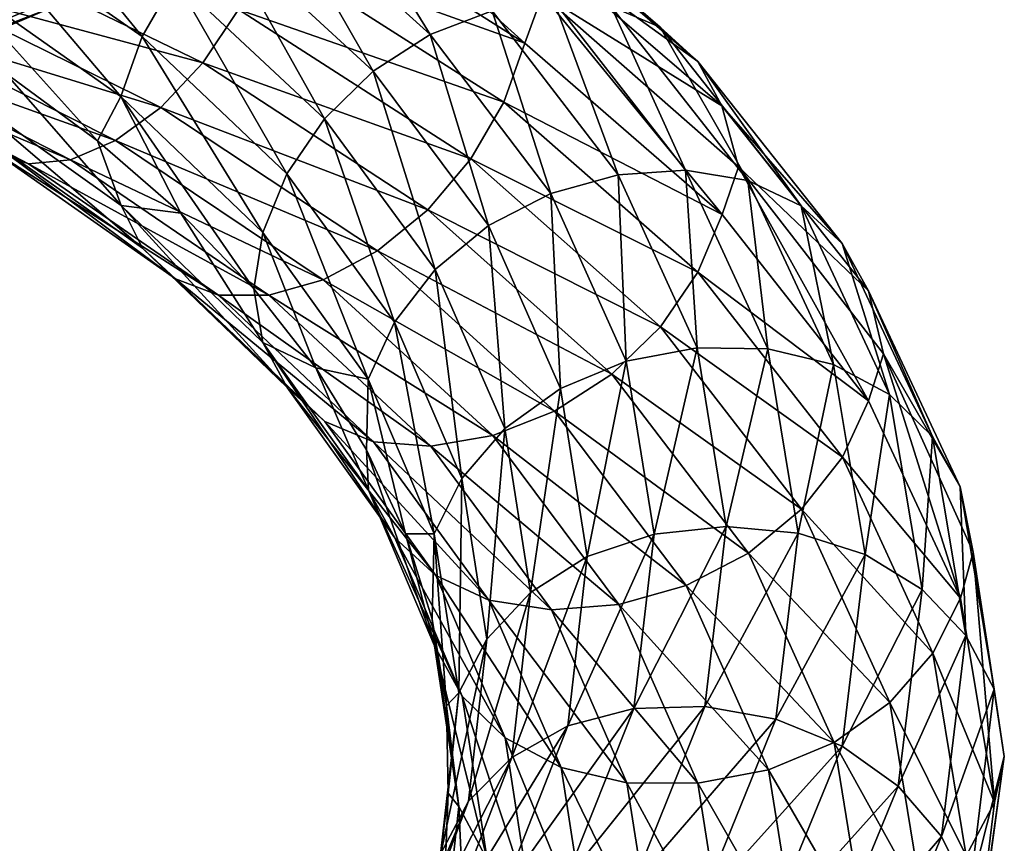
# Model space of a CAD drawing. Header units: metres. Extents: x -109 to 109, y -452 to 89.
# Tile 206 of 256: x 9 to 19, y -292 to -284. Entities that reach past the tile are written whole.
import ezdxf

# ---------------------------------------------------------------- set-up
doc = ezdxf.new("R2010")
doc.units = ezdxf.units.M
doc.layers.add('solid_K244270000C71_000_01', color=7, linetype='CONTINUOUS')

msp = doc.modelspace()

# ---------------------------------------------------------------- linework, layer by layer
at = {"layer": 'solid_K244270000C71_000_01'}
for points in [[(12.034144, -282.107849, 837.621399), (14.250316, -284.111511, 839.160156), (11.859693, -282.60144, 837.349426)], [(12.034144, -282.107849, 837.621399), (14.424078, -283.629852, 839.468079), (14.250316, -284.111511, 839.160156)], [(8.705021, -282.821106, 841.630249), (10.45974, -284.047394, 842.90387), (8.976813, -282.231628, 841.548279)], [(10.45974, -284.047394, 842.90387), (10.786319, -283.477478, 842.87262), (8.976813, -282.231628, 841.548279)], [(11.709386, -282.572144, 842.426392), (13.314203, -284.025757, 844.16394), (12.247528, -282.293671, 842.041199)], [(13.314203, -284.025757, 844.16394), (13.9261, -283.790894, 843.870483), (12.247528, -282.293671, 842.041199)], [(13.710392, -282.328888, 840.598022), (15.589456, -283.953918, 842.669189), (14.038042, -282.634644, 840.124023)], [(15.106227, -283.747192, 843.098816), (15.589456, -283.953918, 842.669189), (13.710392, -282.328888, 840.598022)], [(11.210426, -282.973145, 842.712097), (12.74686, -284.387695, 844.363464), (11.709386, -282.572144, 842.426392)], [(12.74686, -284.387695, 844.363464), (13.314203, -284.025757, 844.16394), (11.709386, -282.572144, 842.426392)], [(11.859693, -282.60144, 837.349426), (14.250316, -284.111511, 839.160156), (11.68529, -283.194275, 837.286987)], [(14.038042, -282.634644, 840.124023), (15.962011, -284.292328, 842.246277), (14.248865, -283.052246, 839.705811)], [(15.589456, -283.953918, 842.669189), (15.962011, -284.292328, 842.246277), (14.038042, -282.634644, 840.124023)], [(8.530618, -283.424957, 841.568054), (10.250181, -284.640198, 842.807556), (8.705021, -282.821106, 841.630249)], [(10.250181, -284.640198, 842.807556), (10.45974, -284.047394, 842.90387), (8.705021, -282.821106, 841.630249)], [(10.786319, -283.477478, 842.87262), (12.264627, -284.860138, 844.449463), (11.210426, -282.973145, 842.712097)], [(12.264627, -284.860138, 844.449463), (12.74686, -284.387695, 844.363464), (11.210426, -282.973145, 842.712097)], [(8.489174, -283.058838, 836.290894), (11.060538, -284.308136, 837.580994), (8.170459, -283.526245, 836.701355)], [(11.413497, -283.777161, 837.364197), (11.060538, -284.308136, 837.580994), (8.489174, -283.058838, 836.290894)], [(14.248865, -283.052246, 839.705811), (16.201729, -284.733948, 841.858643), (14.424078, -283.629852, 839.468079)], [(15.962011, -284.292328, 842.246277), (16.201729, -284.733948, 841.858643), (14.248865, -283.052246, 839.705811)], [(10.123881, -283.179199, 870.620544), (7.233945, -284.371521, 871.770264), (9.888406, -283.547821, 870.065002)], [(7.341912, -283.875732, 872.263794), (7.233945, -284.371521, 871.770264), (10.123881, -283.179199, 870.620544)], [(11.68529, -283.194275, 837.286987), (14.040758, -284.694641, 839.062866), (11.413497, -283.777161, 837.364197)], [(14.250316, -284.111511, 839.160156), (14.040758, -284.694641, 839.062866), (11.68529, -283.194275, 837.286987)], [(8.530618, -283.424957, 841.568054), (9.104692, -284.404724, 841.76593), (10.019102, -285.078735, 842.45459)], [(8.530618, -283.424957, 841.568054), (10.019102, -285.078735, 842.45459), (10.250181, -284.640198, 842.807556)], [(9.888406, -283.547821, 870.065002), (7.065688, -284.727905, 871.179443), (9.58261, -283.751709, 869.461304)], [(7.233945, -284.371521, 871.770264), (7.065688, -284.727905, 871.179443), (9.888406, -283.547821, 870.065002)], [(8.170459, -283.526245, 836.701355), (10.645284, -284.748474, 837.931946), (7.826715, -283.882935, 837.220825)], [(11.060538, -284.308136, 837.580994), (10.645284, -284.748474, 837.931946), (8.170459, -283.526245, 836.701355)], [(10.45974, -284.047394, 842.90387), (11.893289, -285.406921, 844.421997), (10.786319, -283.477478, 842.87262)], [(11.893289, -285.406921, 844.421997), (12.264627, -284.860138, 844.449463), (10.786319, -283.477478, 842.87262)], [(14.424078, -283.629852, 839.468079), (16.203379, -285.806976, 841.30249), (14.250316, -284.111511, 839.160156)], [(14.424078, -283.629852, 839.468079), (16.367577, -285.334961, 841.64502), (16.203379, -285.806976, 841.30249)], [(16.201729, -284.733948, 841.858643), (16.367577, -285.334961, 841.64502), (14.424078, -283.629852, 839.468079)], [(9.58261, -283.751709, 869.461304), (6.847184, -284.914154, 870.531738), (9.222842, -283.76825, 868.847778)], [(7.065688, -284.727905, 871.179443), (6.847184, -284.914154, 870.531738), (9.58261, -283.751709, 869.461304)], [(13.9261, -283.790894, 843.870483), (15.173758, -285.414001, 845.924561), (14.538218, -283.694336, 843.507446)], [(14.538218, -283.694336, 843.507446), (15.840715, -285.368225, 845.661926), (15.106227, -283.747192, 843.098816)], [(15.173758, -285.414001, 845.924561), (15.840715, -285.368225, 845.661926), (14.538218, -283.694336, 843.507446)], [(15.106227, -283.747192, 843.098816), (16.459612, -285.470184, 845.344971), (15.589456, -283.953918, 842.669189)], [(15.840715, -285.368225, 845.661926), (16.459612, -285.470184, 845.344971), (15.106227, -283.747192, 843.098816)], [(11.413497, -283.777161, 837.364197), (13.714179, -285.258423, 839.08905), (11.060538, -284.308136, 837.580994)], [(14.040758, -284.694641, 839.062866), (13.714179, -285.258423, 839.08905), (11.413497, -283.777161, 837.364197)], [(13.314203, -284.025757, 844.16394), (14.50704, -285.599762, 846.116333), (13.9261, -283.790894, 843.870483)], [(14.50704, -285.599762, 846.116333), (15.173758, -285.414001, 845.924561), (13.9261, -283.790894, 843.870483)], [(7.826715, -283.882935, 837.220825), (10.19742, -285.074707, 838.388428), (7.482846, -284.106689, 837.809998)], [(10.645284, -284.748474, 837.931946), (10.19742, -285.074707, 838.388428), (7.826715, -283.882935, 837.220825)], [(15.589456, -283.953918, 842.669189), (16.986135, -285.721069, 844.991577), (15.962011, -284.292328, 842.246277)], [(16.459612, -285.470184, 845.344971), (16.986135, -285.721069, 844.991577), (15.589456, -283.953918, 842.669189)], [(10.250181, -284.640198, 842.807556), (11.65501, -285.986725, 844.286255), (10.45974, -284.047394, 842.90387)], [(11.65501, -285.986725, 844.286255), (11.893289, -285.406921, 844.421997), (10.45974, -284.047394, 842.90387)], [(12.74686, -284.387695, 844.363464), (13.888866, -285.917633, 846.220337), (13.314203, -284.025757, 844.16394)], [(13.888866, -285.917633, 846.220337), (14.50704, -285.599762, 846.116333), (13.314203, -284.025757, 844.16394)], [(9.333653, -285.305603, 839.478088), (8.979965, -285.177551, 840.040344), (6.892294, -284.073456, 839.038696)], [(7.163757, -284.175171, 838.429199), (9.333653, -285.305603, 839.478088), (6.892294, -284.073456, 839.038696)], [(7.482846, -284.106689, 837.809998), (9.749394, -285.26709, 838.915527), (7.163757, -284.175171, 838.429199)], [(10.19742, -285.074707, 838.388428), (9.749394, -285.26709, 838.915527), (7.482846, -284.106689, 837.809998)], [(14.250316, -284.111511, 839.160156), (16.203379, -285.806976, 841.30249), (14.040758, -284.694641, 839.062866)], [(9.749394, -285.26709, 838.915527), (9.333653, -285.305603, 839.478088), (7.163757, -284.175171, 838.429199)], [(11.060538, -284.308136, 837.580994), (13.290071, -285.761932, 839.241699), (10.645284, -284.748474, 837.931946)], [(13.714179, -285.258423, 839.08905), (13.290071, -285.761932, 839.241699), (11.060538, -284.308136, 837.580994)], [(15.962011, -284.292328, 842.246277), (17.392069, -286.096252, 844.625366), (16.201729, -284.733948, 841.858643)], [(16.986135, -285.721069, 844.991577), (17.392069, -286.096252, 844.625366), (15.962011, -284.292328, 842.246277)], [(8.531826, -284.495941, 841.019775), (10.251633, -285.719147, 842.251709), (9.104692, -284.404724, 841.76593)], [(10.251633, -285.719147, 842.251709), (10.019102, -285.078735, 842.45459), (9.104692, -284.404724, 841.76593)], [(12.264627, -284.860138, 844.449463), (13.36343, -286.354156, 846.223816), (12.74686, -284.387695, 844.363464)], [(13.36343, -286.354156, 846.223816), (13.888866, -285.917633, 846.220337), (12.74686, -284.387695, 844.363464)], [(10.462456, -286.141602, 841.825073), (10.251633, -285.719147, 842.251709), (8.531826, -284.495941, 841.019775)], [(8.707281, -284.899475, 840.566345), (10.462456, -286.141602, 841.825073), (8.531826, -284.495941, 841.019775)], [(10.250181, -284.640198, 842.807556), (10.019102, -285.078735, 842.45459), (10.843154, -285.794189, 843.217285)], [(10.250181, -284.640198, 842.807556), (10.843154, -285.794189, 843.217285), (11.56553, -286.544495, 844.042969)], [(10.250181, -284.640198, 842.807556), (11.56553, -286.544495, 844.042969), (11.65501, -285.986725, 844.286255)], [(14.040758, -284.694641, 839.062866), (15.965099, -286.378632, 841.164978), (13.714179, -285.258423, 839.08905)], [(16.203379, -285.806976, 841.30249), (15.965099, -286.378632, 841.164978), (14.040758, -284.694641, 839.062866)], [(16.201729, -284.733948, 841.858643), (17.653263, -286.564911, 844.27179), (16.367577, -285.334961, 841.64502)], [(17.392069, -286.096252, 844.625366), (17.653263, -286.564911, 844.27179), (16.201729, -284.733948, 841.858643)], [(10.645284, -284.748474, 837.931946), (12.791112, -286.167847, 839.519043), (10.19742, -285.074707, 838.388428)], [(13.290071, -285.761932, 839.241699), (12.791112, -286.167847, 839.519043), (10.645284, -284.748474, 837.931946)], [(10.790106, -286.446716, 841.34314), (10.462456, -286.141602, 841.825073), (8.707281, -284.899475, 840.566345)], [(8.979965, -285.177551, 840.040344), (10.790106, -286.446716, 841.34314), (8.707281, -284.899475, 840.566345)], [(11.893289, -285.406921, 844.421997), (12.958823, -286.874847, 846.131348), (12.264627, -284.860138, 844.449463)], [(12.958823, -286.874847, 846.131348), (13.36343, -286.354156, 846.223816), (12.264627, -284.860138, 844.449463)], [(10.19742, -285.074707, 838.388428), (12.25297, -286.455414, 839.8974), (9.749394, -285.26709, 838.915527)], [(10.251633, -285.719147, 842.251709), (10.843154, -285.794189, 843.217285), (10.019102, -285.078735, 842.45459)], [(12.791112, -286.167847, 839.519043), (12.25297, -286.455414, 839.8974), (10.19742, -285.074707, 838.388428)], [(11.215089, -286.608276, 840.8396), (10.790106, -286.446716, 841.34314), (8.979965, -285.177551, 840.040344)], [(9.333653, -285.305603, 839.478088), (11.215089, -286.608276, 840.8396), (8.979965, -285.177551, 840.040344)], [(9.749394, -285.26709, 838.915527), (11.714633, -286.60788, 840.347534), (9.333653, -285.305603, 839.478088)], [(11.714633, -286.60788, 840.347534), (11.215089, -286.608276, 840.8396), (9.333653, -285.305603, 839.478088)], [(12.25297, -286.455414, 839.8974), (11.714633, -286.60788, 840.347534), (9.749394, -285.26709, 838.915527)], [(13.714179, -285.258423, 839.08905), (15.593761, -286.91983, 841.13208), (13.290071, -285.761932, 839.241699)], [(15.965099, -286.378632, 841.164978), (15.593761, -286.91983, 841.13208), (13.714179, -285.258423, 839.08905)], [(11.65501, -285.986725, 844.286255), (12.699197, -287.439972, 845.952026), (11.893289, -285.406921, 844.421997)], [(12.699197, -287.439972, 845.952026), (12.958823, -286.874847, 846.131348), (11.893289, -285.406921, 844.421997)], [(14.50704, -285.599762, 846.116333), (15.254419, -287.260986, 848.214111), (15.173758, -285.414001, 845.924561)], [(15.173758, -285.414001, 845.924561), (15.955485, -287.128387, 848.130737), (15.840715, -285.368225, 845.661926)], [(15.254419, -287.260986, 848.214111), (15.955485, -287.128387, 848.130737), (15.173758, -285.414001, 845.924561)], [(15.840715, -285.368225, 845.661926), (16.656805, -287.137573, 847.975159), (16.459612, -285.470184, 845.344971)], [(15.955485, -287.128387, 848.130737), (16.656805, -287.137573, 847.975159), (15.840715, -285.368225, 845.661926)], [(16.367577, -285.334961, 841.64502), (17.65506, -287.653381, 843.704224), (16.203379, -285.806976, 841.30249)], [(16.367577, -285.334961, 841.64502), (17.802088, -287.187683, 844.077637), (17.65506, -287.653381, 843.704224)], [(17.653263, -286.564911, 844.27179), (17.802088, -287.187683, 844.077637), (16.367577, -285.334961, 841.64502)], [(16.459612, -285.470184, 845.344971), (17.307587, -287.292633, 847.756042), (16.986135, -285.721069, 844.991577)], [(16.656805, -287.137573, 847.975159), (17.307587, -287.292633, 847.756042), (16.459612, -285.470184, 845.344971)], [(13.888866, -285.917633, 846.220337), (14.604399, -287.531189, 848.216248), (14.50704, -285.599762, 846.116333)], [(14.604399, -287.531189, 848.216248), (15.254419, -287.260986, 848.214111), (14.50704, -285.599762, 846.116333)], [(10.251633, -285.719147, 842.251709), (11.656659, -287.075134, 843.722107), (10.843154, -285.794189, 843.217285)], [(11.896377, -287.519989, 843.326782), (11.656659, -287.075134, 843.722107), (10.251633, -285.719147, 842.251709)], [(10.462456, -286.141602, 841.825073), (11.896377, -287.519989, 843.326782), (10.251633, -285.719147, 842.251709)], [(11.656659, -287.075134, 843.722107), (11.56553, -286.544495, 844.042969), (10.843154, -285.794189, 843.217285)], [(13.290071, -285.761932, 839.241699), (15.111528, -287.390869, 841.210449), (12.791112, -286.167847, 839.519043)], [(15.593761, -286.91983, 841.13208), (15.111528, -287.390869, 841.210449), (13.290071, -285.761932, 839.241699)], [(16.203379, -285.806976, 841.30249), (17.65506, -287.653381, 843.704224), (15.965099, -286.378632, 841.164978)], [(16.986135, -285.721069, 844.991577), (17.861233, -287.591248, 847.483948), (17.392069, -286.096252, 844.625366)], [(17.307587, -287.292633, 847.756042), (17.861233, -287.591248, 847.483948), (16.986135, -285.721069, 844.991577)], [(11.65501, -285.986725, 844.286255), (11.56553, -286.544495, 844.042969), (12.179839, -287.326324, 844.923889)], [(11.65501, -285.986725, 844.286255), (12.179839, -287.326324, 844.923889), (12.699197, -287.439972, 845.952026)], [(13.36343, -286.354156, 846.223816), (14.051893, -287.928772, 848.131775), (13.888866, -285.917633, 846.220337)], [(14.051893, -287.928772, 848.131775), (14.604399, -287.531189, 848.216248), (13.888866, -285.917633, 846.220337)], [(17.392069, -286.096252, 844.625366), (18.28808, -288.006165, 847.178345), (17.653263, -286.564911, 844.27179)], [(17.861233, -287.591248, 847.483948), (18.28808, -288.006165, 847.178345), (17.392069, -286.096252, 844.625366)], [(12.268932, -287.857117, 842.896179), (11.896377, -287.519989, 843.326782), (10.462456, -286.141602, 841.825073)], [(10.790106, -286.446716, 841.34314), (12.268932, -287.857117, 842.896179), (10.462456, -286.141602, 841.825073)], [(12.791112, -286.167847, 839.519043), (14.544185, -287.756042, 841.402283), (12.25297, -286.455414, 839.8974)], [(15.111528, -287.390869, 841.210449), (14.544185, -287.756042, 841.402283), (12.791112, -286.167847, 839.519043)], [(12.958823, -286.874847, 846.131348), (13.626441, -288.421234, 847.970032), (13.36343, -286.354156, 846.223816)], [(13.626441, -288.421234, 847.970032), (14.051893, -287.928772, 848.131775), (13.36343, -286.354156, 846.223816)], [(15.965099, -286.378632, 841.164978), (17.395433, -288.212036, 843.522156), (15.593761, -286.91983, 841.13208)], [(17.65506, -287.653381, 843.704224), (17.395433, -288.212036, 843.522156), (15.965099, -286.378632, 841.164978)], [(12.752161, -288.05838, 842.460999), (12.268932, -287.857117, 842.896179), (10.790106, -286.446716, 841.34314)], [(11.215089, -286.608276, 840.8396), (12.752161, -288.05838, 842.460999), (10.790106, -286.446716, 841.34314)], [(12.25297, -286.455414, 839.8974), (13.932288, -287.997864, 841.690002), (11.714633, -286.60788, 840.347534)], [(14.544185, -287.756042, 841.402283), (13.932288, -287.997864, 841.690002), (12.25297, -286.455414, 839.8974)], [(11.656659, -287.075134, 843.722107), (12.179839, -287.326324, 844.923889), (11.56553, -286.544495, 844.042969)], [(17.653263, -286.564911, 844.27179), (18.562731, -288.503998, 846.860962), (17.802088, -287.187683, 844.077637)], [(18.28808, -288.006165, 847.178345), (18.562731, -288.503998, 846.860962), (17.653263, -286.564911, 844.27179)], [(11.714633, -286.60788, 840.347534), (13.320169, -288.103088, 842.050659), (11.215089, -286.608276, 840.8396)], [(13.320169, -288.103088, 842.050659), (12.752161, -288.05838, 842.460999), (11.215089, -286.608276, 840.8396)], [(13.932288, -287.997864, 841.690002), (13.320169, -288.103088, 842.050659), (11.714633, -286.60788, 840.347534)], [(12.699197, -287.439972, 845.952026), (13.353439, -288.970459, 847.744385), (12.958823, -286.874847, 846.131348)], [(13.353439, -288.970459, 847.744385), (13.626441, -288.421234, 847.970032), (12.958823, -286.874847, 846.131348)], [(15.593761, -286.91983, 841.13208), (16.990826, -288.727783, 843.423828), (15.111528, -287.390869, 841.210449)], [(17.395433, -288.212036, 843.522156), (16.990826, -288.727783, 843.423828), (15.593761, -286.91983, 841.13208)], [(11.656659, -287.075134, 843.722107), (12.700994, -288.539093, 845.378906), (12.179839, -287.326324, 844.923889)], [(12.962189, -289.009186, 845.018372), (12.700994, -288.539093, 845.378906), (11.656659, -287.075134, 843.722107)], [(11.896377, -287.519989, 843.326782), (12.962189, -289.009186, 845.018372), (11.656659, -287.075134, 843.722107)], [(15.254419, -287.260986, 848.214111), (15.530321, -288.973938, 850.385071), (15.955485, -287.128387, 848.130737)], [(15.530321, -288.973938, 850.385071), (16.244066, -288.896912, 850.413513), (15.955485, -287.128387, 848.130737)], [(15.955485, -287.128387, 848.130737), (16.244066, -288.896912, 850.413513), (16.656805, -287.137573, 847.975159)], [(16.244066, -288.896912, 850.413513), (16.958071, -288.963562, 850.368408), (16.656805, -287.137573, 847.975159)], [(16.656805, -287.137573, 847.975159), (16.958071, -288.963562, 850.368408), (17.307587, -287.292633, 847.756042)], [(14.604399, -287.531189, 848.216248), (14.868545, -289.194183, 850.282166), (15.254419, -287.260986, 848.214111)], [(14.868545, -289.194183, 850.282166), (15.530321, -288.973938, 850.385071), (15.254419, -287.260986, 848.214111)], [(17.802088, -287.187683, 844.077637), (18.564621, -289.609039, 846.281311), (17.65506, -287.653381, 843.704224)], [(17.802088, -287.187683, 844.077637), (18.691021, -289.152435, 846.689209), (18.564621, -289.609039, 846.281311)], [(18.562731, -288.503998, 846.860962), (18.691021, -289.152435, 846.689209), (17.802088, -287.187683, 844.077637)], [(12.700994, -288.539093, 845.378906), (12.682947, -288.137543, 845.85321), (12.179839, -287.326324, 844.923889)], [(12.699197, -287.439972, 845.952026), (12.179839, -287.326324, 844.923889), (12.682947, -288.137543, 845.85321)], [(16.958071, -288.963562, 850.368408), (17.620623, -289.174103, 850.250122), (17.307587, -287.292633, 847.756042)], [(17.307587, -287.292633, 847.756042), (17.620623, -289.174103, 850.250122), (17.861233, -287.591248, 847.483948)], [(12.699197, -287.439972, 845.952026), (12.682947, -288.137543, 845.85321), (13.068673, -288.969971, 846.8172)], [(12.699197, -287.439972, 845.952026), (13.068673, -288.969971, 846.8172), (13.353439, -288.970459, 847.744385)], [(15.111528, -287.390869, 841.210449), (16.465389, -289.162201, 843.419922), (14.544185, -287.756042, 841.402283)], [(16.990826, -288.727783, 843.423828), (16.465389, -289.162201, 843.419922), (15.111528, -287.390869, 841.210449)], [(13.368122, -289.382355, 844.644775), (12.962189, -289.009186, 845.018372), (11.896377, -287.519989, 843.326782)], [(12.268932, -287.857117, 842.896179), (13.368122, -289.382355, 844.644775), (11.896377, -287.519989, 843.326782)], [(14.051893, -287.928772, 848.131775), (14.306046, -289.551086, 850.106934), (14.604399, -287.531189, 848.216248)], [(14.306046, -289.551086, 850.106934), (14.868545, -289.194183, 850.282166), (14.604399, -287.531189, 848.216248)], [(17.65506, -287.653381, 843.704224), (18.564621, -289.609039, 846.281311), (17.395433, -288.212036, 843.522156)], [(17.620623, -289.174103, 850.250122), (18.184284, -289.522583, 850.06189), (17.861233, -287.591248, 847.483948)], [(17.861233, -287.591248, 847.483948), (18.184284, -289.522583, 850.06189), (18.28808, -288.006165, 847.178345)], [(14.544185, -287.756042, 841.402283), (15.847217, -289.481537, 843.51709), (13.932288, -287.997864, 841.690002)], [(16.465389, -289.162201, 843.419922), (15.847217, -289.481537, 843.51709), (14.544185, -287.756042, 841.402283)], [(13.894644, -289.628357, 844.2854), (13.368122, -289.382355, 844.644775), (12.268932, -287.857117, 842.896179)], [(12.752161, -288.05838, 842.460999), (13.894644, -289.628357, 844.2854), (12.268932, -287.857117, 842.896179)], [(13.626441, -288.421234, 847.970032), (13.872898, -290.013947, 849.873779), (14.051893, -287.928772, 848.131775)], [(13.872898, -290.013947, 849.873779), (14.306046, -289.551086, 850.106934), (14.051893, -287.928772, 848.131775)], [(13.932288, -287.997864, 841.690002), (15.180499, -289.671814, 843.704346), (13.320169, -288.103088, 842.050659)], [(15.847217, -289.481537, 843.51709), (15.180499, -289.671814, 843.704346), (13.932288, -287.997864, 841.690002)], [(18.184284, -289.522583, 850.06189), (18.618851, -289.978973, 849.818726), (18.28808, -288.006165, 847.178345)], [(18.28808, -288.006165, 847.178345), (18.618851, -289.978973, 849.818726), (18.562731, -288.503998, 846.860962)], [(13.35533, -290.081085, 847.161743), (13.068673, -288.969971, 846.8172), (12.682947, -288.137543, 845.85321)], [(12.700994, -288.539093, 845.378906), (13.35533, -290.081085, 847.161743), (12.682947, -288.137543, 845.85321)], [(14.513541, -289.723877, 843.965881), (13.894644, -289.628357, 844.2854), (12.752161, -288.05838, 842.460999)], [(13.320169, -288.103088, 842.050659), (14.513541, -289.723877, 843.965881), (12.752161, -288.05838, 842.460999)], [(15.180499, -289.671814, 843.704346), (14.513541, -289.723877, 843.965881), (13.320169, -288.103088, 842.050659)], [(17.395433, -288.212036, 843.522156), (18.291618, -290.153595, 846.05188), (16.990826, -288.727783, 843.423828)], [(18.564621, -289.609039, 846.281311), (18.291618, -290.153595, 846.05188), (17.395433, -288.212036, 843.522156)], [(13.353439, -288.970459, 847.744385), (13.594958, -290.546478, 849.60022), (13.626441, -288.421234, 847.970032)], [(13.594958, -290.546478, 849.60022), (13.872898, -290.013947, 849.873779), (13.626441, -288.421234, 847.970032)], [(13.62998, -290.57843, 846.838379), (13.35533, -290.081085, 847.161743), (12.700994, -288.539093, 845.378906)], [(12.962189, -289.009186, 845.018372), (13.62998, -290.57843, 846.838379), (12.700994, -288.539093, 845.378906)], [(18.562731, -288.503998, 846.860962), (18.898468, -290.507233, 849.538818), (18.691021, -289.152435, 846.689209)], [(18.618851, -289.978973, 849.818726), (18.898468, -290.507233, 849.538818), (18.562731, -288.503998, 846.860962)], [(16.990826, -288.727783, 843.423828), (17.866167, -290.641724, 845.883789), (16.465389, -289.162201, 843.419922)], [(18.291618, -290.153595, 846.05188), (17.866167, -290.641724, 845.883789), (16.990826, -288.727783, 843.423828)], [(15.328429, -290.700958, 852.554871), (16.032896, -290.680298, 852.695129), (16.244066, -288.896912, 850.413513)], [(15.530321, -288.973938, 850.385071), (15.328429, -290.700958, 852.554871), (16.244066, -288.896912, 850.413513)], [(16.244066, -288.896912, 850.413513), (16.032896, -290.680298, 852.695129), (16.958071, -288.963562, 850.368408)], [(14.056827, -290.99057, 846.525635), (13.62998, -290.57843, 846.838379), (12.962189, -289.009186, 845.018372)], [(13.368122, -289.382355, 844.644775), (14.056827, -290.99057, 846.525635), (12.962189, -289.009186, 845.018372)], [(13.35533, -290.081085, 847.161743), (13.333011, -289.816376, 847.803284), (13.068673, -288.969971, 846.8172)], [(13.353439, -288.970459, 847.744385), (13.068673, -288.969971, 846.8172), (13.333011, -289.816376, 847.803284)], [(13.353439, -288.970459, 847.744385), (13.333011, -289.816376, 847.803284), (13.473999, -290.674072, 848.804138)], [(13.353439, -288.970459, 847.744385), (13.473999, -290.674072, 848.804138), (13.594958, -290.546478, 849.60022)], [(14.675256, -290.870636, 852.346985), (15.328429, -290.700958, 852.554871), (15.530321, -288.973938, 850.385071)], [(14.868545, -289.194183, 850.282166), (14.675256, -290.870636, 852.346985), (15.530321, -288.973938, 850.385071)], [(16.032896, -290.680298, 852.695129), (16.737617, -290.805176, 852.760437), (16.958071, -288.963562, 850.368408)], [(16.958071, -288.963562, 850.368408), (16.737617, -290.805176, 852.760437), (17.620623, -289.174103, 850.250122)], [(14.120069, -291.186188, 852.080994), (14.675256, -290.870636, 852.346985), (14.868545, -289.194183, 850.282166)], [(14.306046, -289.551086, 850.106934), (14.120069, -291.186188, 852.080994), (14.868545, -289.194183, 850.282166)], [(16.465389, -289.162201, 843.419922), (17.31366, -291.03653, 845.792175), (15.847217, -289.481537, 843.51709)], [(17.866167, -290.641724, 845.883789), (17.31366, -291.03653, 845.792175), (16.465389, -289.162201, 843.419922)], [(16.737617, -290.805176, 852.760437), (17.391558, -291.071869, 852.742981), (17.620623, -289.174103, 850.250122)], [(17.620623, -289.174103, 850.250122), (17.391558, -291.071869, 852.742981), (18.184284, -289.522583, 850.06189)], [(18.691021, -289.152435, 846.689209), (18.900393, -291.629395, 848.946655), (18.564621, -289.609039, 846.281311)], [(18.691021, -289.152435, 846.689209), (18.998791, -291.175568, 849.3797), (18.900393, -291.629395, 848.946655)], [(18.898468, -290.507233, 849.538818), (18.998791, -291.175568, 849.3797), (18.691021, -289.152435, 846.689209)], [(14.610474, -291.284912, 846.247131), (14.056827, -290.99057, 846.525635), (13.368122, -289.382355, 844.644775)], [(13.894644, -289.628357, 844.2854), (14.610474, -291.284912, 846.247131), (13.368122, -289.382355, 844.644775)], [(15.847217, -289.481537, 843.51709), (16.663641, -291.306244, 845.788391), (15.180499, -289.671814, 843.704346)], [(17.31366, -291.03653, 845.792175), (16.663641, -291.306244, 845.788391), (15.847217, -289.481537, 843.51709)], [(13.692553, -291.619049, 851.776367), (14.120069, -291.186188, 852.080994), (14.306046, -289.551086, 850.106934)], [(13.872898, -290.013947, 849.873779), (13.692553, -291.619049, 851.776367), (14.306046, -289.551086, 850.106934)], [(17.391558, -291.071869, 852.742981), (17.947891, -291.470825, 852.63855), (18.184284, -289.522583, 850.06189)], [(18.184284, -289.522583, 850.06189), (17.947891, -291.470825, 852.63855), (18.618851, -289.978973, 849.818726)], [(18.564621, -289.609039, 846.281311), (18.900393, -291.629395, 848.946655), (18.291618, -290.153595, 846.05188)], [(15.261255, -291.435333, 846.024353), (14.610474, -291.284912, 846.247131), (13.894644, -289.628357, 844.2854)], [(14.513541, -289.723877, 843.965881), (15.261255, -291.435333, 846.024353), (13.894644, -289.628357, 844.2854)], [(15.180499, -289.671814, 843.704346), (15.962575, -291.440796, 845.868591), (14.513541, -289.723877, 843.965881)], [(16.663641, -291.306244, 845.788391), (15.962575, -291.440796, 845.868591), (15.180499, -289.671814, 843.704346)], [(15.962575, -291.440796, 845.868591), (15.261255, -291.435333, 846.024353), (14.513541, -289.723877, 843.965881)], [(13.596883, -291.669006, 849.007874), (13.473999, -290.674072, 848.804138), (13.333011, -289.816376, 847.803284)], [(13.35533, -290.081085, 847.161743), (13.596883, -291.669006, 849.007874), (13.333011, -289.816376, 847.803284)], [(17.947891, -291.470825, 852.63855), (18.376808, -291.969147, 852.457764), (18.618851, -289.978973, 849.818726)], [(18.618851, -289.978973, 849.818726), (18.376808, -291.969147, 852.457764), (18.898468, -290.507233, 849.538818)], [(13.876501, -292.194794, 848.7229), (13.596883, -291.669006, 849.007874), (13.35533, -290.081085, 847.161743)], [(13.62998, -290.57843, 846.838379), (13.876501, -292.194794, 848.7229), (13.35533, -290.081085, 847.161743)], [(13.418226, -292.134552, 851.454956), (13.692553, -291.619049, 851.776367), (13.872898, -290.013947, 849.873779)], [(13.594958, -290.546478, 849.60022), (13.418226, -292.134552, 851.454956), (13.872898, -290.013947, 849.873779)], [(18.291618, -290.153595, 846.05188), (18.622454, -292.159149, 848.668274), (17.866167, -290.641724, 845.883789)], [(18.900393, -291.629395, 848.946655), (18.622454, -292.159149, 848.668274), (18.291618, -290.153595, 846.05188)], [(13.594958, -290.546478, 849.60022), (13.491193, -291.539673, 849.811768), (13.38448, -292.408142, 850.81604)], [(13.594958, -290.546478, 849.60022), (13.38448, -292.408142, 850.81604), (13.418226, -292.134552, 851.454956)], [(13.594958, -290.546478, 849.60022), (13.473999, -290.674072, 848.804138), (13.491193, -291.539673, 849.811768)], [(14.311068, -292.647644, 848.472839), (13.876501, -292.194794, 848.7229), (13.62998, -290.57843, 846.838379)], [(14.056827, -290.99057, 846.525635), (14.311068, -292.647644, 848.472839), (13.62998, -290.57843, 846.838379)], [(18.376808, -291.969147, 852.457764), (18.652792, -292.528107, 852.21521), (18.898468, -290.507233, 849.538818)], [(18.898468, -290.507233, 849.538818), (18.652792, -292.528107, 852.21521), (18.998791, -291.175568, 849.3797)], [(13.596883, -291.669006, 849.007874), (13.491193, -291.539673, 849.811768), (13.473999, -290.674072, 848.804138)], [(14.653965, -292.403107, 854.648438), (15.327435, -292.437775, 854.897034), (16.032896, -290.680298, 852.695129)], [(15.328429, -290.700958, 852.554871), (14.653965, -292.403107, 854.648438), (16.032896, -290.680298, 852.695129)], [(16.032896, -290.680298, 852.695129), (15.327435, -292.437775, 854.897034), (16.737617, -290.805176, 852.760437)], [(17.866167, -290.641724, 845.883789), (18.189306, -292.618378, 848.428284), (17.31366, -291.03653, 845.792175)], [(18.622454, -292.159149, 848.668274), (18.189306, -292.618378, 848.428284), (17.866167, -290.641724, 845.883789)], [(14.029531, -292.523071, 854.338806), (14.653965, -292.403107, 854.648438), (15.328429, -290.700958, 852.554871)], [(14.675256, -290.870636, 852.346985), (14.029531, -292.523071, 854.338806), (15.328429, -290.700958, 852.554871)], [(13.498773, -292.798004, 853.984863), (14.029531, -292.523071, 854.338806), (14.675256, -290.870636, 852.346985)], [(14.120069, -291.186188, 852.080994), (13.498773, -292.798004, 853.984863), (14.675256, -290.870636, 852.346985)], [(15.327435, -292.437775, 854.897034), (16.001148, -292.619751, 855.069275), (16.737617, -290.805176, 852.760437)], [(16.737617, -290.805176, 852.760437), (16.001148, -292.619751, 855.069275), (17.391558, -291.071869, 852.742981)], [(14.874729, -292.992462, 848.277771), (14.311068, -292.647644, 848.472839), (14.056827, -290.99057, 846.525635)], [(14.610474, -291.284912, 846.247131), (14.874729, -292.992462, 848.277771), (14.056827, -290.99057, 846.525635)], [(16.001148, -292.619751, 855.069275), (16.626312, -292.941559, 855.149475), (17.391558, -291.071869, 852.742981)], [(17.391558, -291.071869, 852.742981), (16.626312, -292.941559, 855.149475), (17.947891, -291.470825, 852.63855)], [(17.31366, -291.03653, 845.792175), (17.626806, -292.97168, 848.246155), (16.663641, -291.306244, 845.788391)], [(18.189306, -292.618378, 848.428284), (17.626806, -292.97168, 848.246155), (17.31366, -291.03653, 845.792175)], [(13.090068, -293.201263, 853.610962), (13.498773, -292.798004, 853.984863), (14.120069, -291.186188, 852.080994)], [(13.692553, -291.619049, 851.776367), (13.090068, -293.201263, 853.610962), (14.120069, -291.186188, 852.080994)], [(18.652792, -292.528107, 852.21521), (18.720673, -293.217255, 852.068359), (18.998791, -291.175568, 849.3797)], [(18.998791, -291.175568, 849.3797), (18.65469, -293.667389, 851.610474), (18.900393, -291.629395, 848.946655)], [(18.998791, -291.175568, 849.3797), (18.720673, -293.217255, 852.068359), (18.65469, -293.667389, 851.610474)], [(15.537281, -293.200287, 848.154785), (14.874729, -292.992462, 848.277771), (14.610474, -291.284912, 846.247131)], [(15.261255, -291.435333, 846.024353), (15.537281, -293.200287, 848.154785), (14.610474, -291.284912, 846.247131)], [(16.663641, -291.306244, 845.788391), (16.965031, -293.189545, 848.138367), (15.962575, -291.440796, 845.868591)], [(17.626806, -292.97168, 848.246155), (16.965031, -293.189545, 848.138367), (16.663641, -291.306244, 845.788391)], [(16.251284, -293.265808, 848.108032), (15.537281, -293.200287, 848.154785), (15.261255, -291.435333, 846.024353)], [(15.962575, -291.440796, 845.868591), (16.251284, -293.265808, 848.108032), (15.261255, -291.435333, 846.024353)], [(16.965031, -293.189545, 848.138367), (16.251284, -293.265808, 848.108032), (15.962575, -291.440796, 845.868591)], [(13.420126, -293.269012, 850.852722), (13.38448, -292.408142, 850.81604), (13.491193, -291.539673, 849.811768)], [(13.596883, -291.669006, 849.007874), (13.420126, -293.269012, 850.852722), (13.491193, -291.539673, 849.811768)], [(16.626312, -292.941559, 855.149475), (17.158167, -293.389954, 855.12616), (17.947891, -291.470825, 852.63855)], [(17.947891, -291.470825, 852.63855), (17.158167, -293.389954, 855.12616), (18.376808, -291.969147, 852.457764)], [(12.827812, -293.700012, 853.243103), (13.090068, -293.201263, 853.610962), (13.692553, -291.619049, 851.776367)], [(13.418226, -292.134552, 851.454956), (12.827812, -293.700012, 853.243103), (13.692553, -291.619049, 851.776367)], [(18.900393, -291.629395, 848.946655), (18.65469, -293.667389, 851.610474), (18.622454, -292.159149, 848.668274)], [(13.696109, -293.823547, 850.606079), (13.420126, -293.269012, 850.852722), (13.596883, -291.669006, 849.007874)], [(13.876501, -292.194794, 848.7229), (13.696109, -293.823547, 850.606079), (13.596883, -291.669006, 849.007874)], [(17.158167, -293.389954, 855.12616), (17.568213, -293.929321, 855.005737), (18.376808, -291.969147, 852.457764)], [(18.376808, -291.969147, 852.457764), (17.568213, -293.929321, 855.005737), (18.652792, -292.528107, 852.21521)]]:
    msp.add_3dface(points, dxfattribs=at)

doc.saveas('drawing.dxf')
